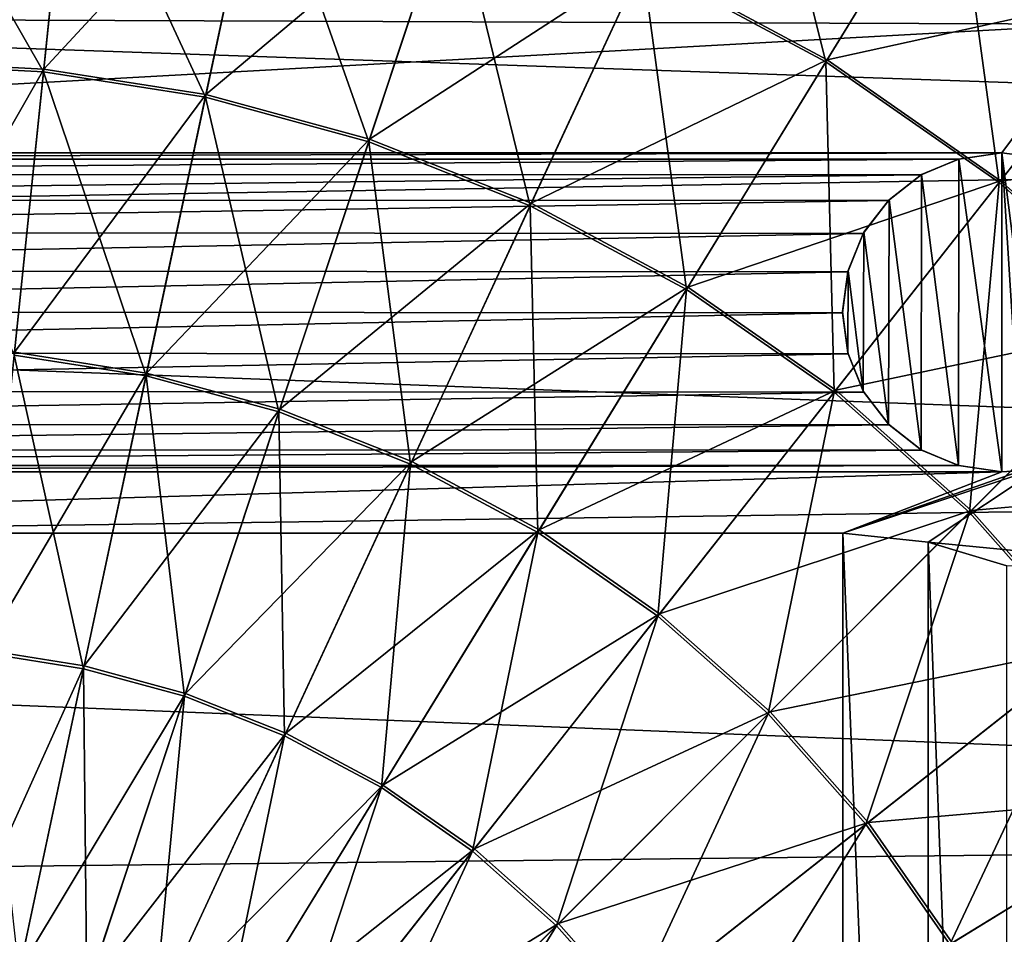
# Model space of a CAD drawing. Header units: millimetres. Extents: x -260 to -103, y -82 to 75.
# Tile 85 of 118: x -178 to -155, y 12 to 34. Entities that reach past the tile are written whole.
import ezdxf

# ---------------------------------------------------------------- set-up
doc = ezdxf.new("R2010")
doc.units = ezdxf.units.MM
doc.header["$LTSCALE"] = 65.185185
for name, color, linetype in [('105', 7, 'CONTINUOUS'), ('106', 7, 'CONTINUOUS'), ('114', 7, 'CONTINUOUS'), ('115', 7, 'CONTINUOUS'), ('213', 7, 'CONTINUOUS'), ('4', 7, 'CONTINUOUS'), ('7', 7, 'CONTINUOUS'), ('92', 7, 'CONTINUOUS'), ('93', 7, 'CONTINUOUS'), ('95', 7, 'CONTINUOUS'), ('97', 7, 'CONTINUOUS')]:
    doc.layers.add(name, color=color, linetype=linetype)

msp = doc.modelspace()

# ---------------------------------------------------------------- linework, layer by layer
at = {"layer": '105', "color": 1, "linetype": 'Continuous', "true_color": 0xff0c00}
for points in [[(-158.584, 21.664, 0.378), (-203.584, 21.664, 0.378), (-158.584, 21.664, -0.822), (-158.584, 21.664, 0.378)], [(-203.584, 21.664, 0.378), (-203.584, 21.664, -0.822), (-158.584, 21.664, -0.822), (-203.584, 21.664, 0.378)]]:
    msp.add_3dface(points, dxfattribs=at)
at = {"layer": '106', "color": 1, "linetype": 'Continuous', "true_color": 0xff0c00}
for points in [[(-156.576, 21.45, 0.378), (-158.584, 21.664, 0.378), (-156.576, 21.45, -0.822), (-156.576, 21.45, 0.378)], [(-158.584, 21.664, 0.378), (-158.584, 21.664, -0.822), (-156.576, 21.45, -0.822), (-158.584, 21.664, 0.378)], [(-154.728, 20.89, 0.378), (-156.576, 21.45, 0.378), (-154.728, 20.89, -0.822), (-154.728, 20.89, 0.378)], [(-154.728, 20.89, -0.822), (-156.576, 21.45, 0.378), (-156.576, 21.45, -0.822), (-154.728, 20.89, -0.822)]]:
    msp.add_3dface(points, dxfattribs=at)
at = {"layer": '114', "color": 1, "linetype": 'Continuous', "true_color": 0xff0c00}
for points in [[(-153.877, 30.471, 0.378), (-154.842, 30.602, 0.378), (-153.877, 30.471, -0.822), (-153.877, 30.471, 0.378)], [(-154.842, 30.602, 0.378), (-154.842, 30.602, -0.822), (-153.877, 30.471, -0.822), (-154.842, 30.602, 0.378)]]:
    msp.add_3dface(points, dxfattribs=at)
at = {"layer": '115', "color": 1, "linetype": 'Continuous', "true_color": 0xff0c00}
for points in [[(-154.842, 30.602, 0.378), (-155.858, 30.452, 0.378), (-154.842, 30.602, -0.822), (-154.842, 30.602, 0.378)], [(-155.858, 30.452, 0.378), (-155.853, 30.453, -0.822), (-154.842, 30.602, -0.822), (-155.858, 30.452, 0.378)], [(-155.858, 30.452, 0.378), (-156.741, 30.086, 0.378), (-156.731, 30.092, -0.822), (-155.858, 30.452, 0.378)], [(-155.858, 30.452, 0.378), (-156.731, 30.092, -0.822), (-155.853, 30.453, -0.822), (-155.858, 30.452, 0.378)], [(-156.741, 30.086, 0.378), (-157.508, 29.481, 0.378), (-157.495, 29.497, -0.822), (-156.741, 30.086, 0.378)], [(-156.741, 30.086, 0.378), (-157.495, 29.497, -0.822), (-156.731, 30.092, -0.822), (-156.741, 30.086, 0.378)], [(-157.508, 29.481, 0.378), (-158.1, 28.708, 0.378), (-158.086, 28.733, -0.822), (-157.508, 29.481, 0.378)], [(-157.508, 29.481, 0.378), (-158.086, 28.733, -0.822), (-157.495, 29.497, -0.822), (-157.508, 29.481, 0.378)], [(-158.1, 28.708, 0.378), (-158.454, 27.832, -0.822), (-158.086, 28.733, -0.822), (-158.1, 28.708, 0.378)], [(-158.1, 28.708, 0.378), (-158.462, 27.803, 0.378), (-158.454, 27.832, -0.822), (-158.1, 28.708, 0.378)], [(-158.462, 27.803, 0.378), (-158.591, 26.867, -0.822), (-158.454, 27.832, -0.822), (-158.462, 27.803, 0.378)], [(-158.462, 27.803, 0.378), (-158.591, 26.838, 0.378), (-158.591, 26.867, -0.822), (-158.462, 27.803, 0.378)], [(-158.591, 26.838, 0.378), (-158.462, 25.901, -0.822), (-158.591, 26.867, -0.822), (-158.591, 26.838, 0.378)], [(-158.591, 26.838, 0.378), (-158.454, 25.873, 0.378), (-158.462, 25.901, -0.822), (-158.591, 26.838, 0.378)], [(-158.454, 25.873, 0.378), (-158.1, 24.997, -0.822), (-158.462, 25.901, -0.822), (-158.454, 25.873, 0.378)], [(-158.454, 25.873, 0.378), (-158.086, 24.972, 0.378), (-158.1, 24.997, -0.822), (-158.454, 25.873, 0.378)], [(-158.086, 24.972, 0.378), (-157.508, 24.223, -0.822), (-158.1, 24.997, -0.822), (-158.086, 24.972, 0.378)], [(-158.086, 24.972, 0.378), (-157.495, 24.208, 0.378), (-157.508, 24.223, -0.822), (-158.086, 24.972, 0.378)], [(-157.495, 24.208, 0.378), (-156.741, 23.619, -0.822), (-157.508, 24.223, -0.822), (-157.495, 24.208, 0.378)], [(-157.495, 24.208, 0.378), (-156.731, 23.613, 0.378), (-156.741, 23.619, -0.822), (-157.495, 24.208, 0.378)], [(-156.731, 23.613, 0.378), (-155.858, 23.253, -0.822), (-156.741, 23.619, -0.822), (-156.731, 23.613, 0.378)], [(-156.731, 23.613, 0.378), (-155.853, 23.252, 0.378), (-155.858, 23.253, -0.822), (-156.731, 23.613, 0.378)], [(-155.853, 23.252, 0.378), (-154.842, 23.102, 0.378), (-155.858, 23.253, -0.822), (-155.853, 23.252, 0.378)], [(-154.842, 23.102, 0.378), (-154.842, 23.102, -0.822), (-155.858, 23.253, -0.822), (-154.842, 23.102, 0.378)], [(-154.842, 23.102, 0.378), (-154.369, 23.132, 0.378), (-154.842, 23.102, -0.822), (-154.842, 23.102, 0.378)], [(-154.369, 23.132, 0.378), (-154.369, 23.132, -0.822), (-154.842, 23.102, -0.822), (-154.369, 23.132, 0.378)]]:
    msp.add_3dface(points, dxfattribs=at)
at = {"layer": '213', "color": 1, "linetype": 'Continuous', "true_color": 0xff0c00}
for points in [[(-110.355, 30.716, -34.822), (-249.281, 35.535, -34.822), (-114.451, 38.156, -34.822), (-110.355, 30.716, -34.822)], [(-252.923, 28.309, -34.822), (-249.281, 35.535, -34.822), (-110.355, 30.716, -34.822), (-252.923, 28.309, -34.822)], [(-107.078, 22.831, -34.822), (-252.923, 28.309, -34.822), (-110.355, 30.716, -34.822), (-107.078, 22.831, -34.822)], [(-255.796, 20.744, -34.822), (-252.923, 28.309, -34.822), (-107.078, 22.831, -34.822), (-255.796, 20.744, -34.822)], [(-104.676, 14.663, -34.822), (-255.796, 20.744, -34.822), (-107.078, 22.831, -34.822), (-104.676, 14.663, -34.822)], [(-257.881, 12.925, -34.822), (-255.796, 20.744, -34.822), (-104.676, 14.663, -34.822), (-257.881, 12.925, -34.822)], [(-103.186, 6.309, -34.822), (-257.881, 12.925, -34.822), (-104.676, 14.663, -34.822), (-103.186, 6.309, -34.822)], [(-259.139, 4.975, -34.822), (-257.881, 12.925, -34.822), (-103.186, 6.309, -34.822), (-259.139, 4.975, -34.822)]]:
    msp.add_3dface(points, dxfattribs=at)
at = {"layer": '4', "color": 1, "linetype": 'Continuous', "true_color": 0xff0c00}
for points in [[(-158.98, 32.736, -485.537), (-160.871, 40.279, -490.423), (-163.295, 35.048, -485.537), (-158.98, 32.736, -485.537)], [(-155.967, 37.652, -490.423), (-160.871, 40.279, -490.423), (-158.98, 32.736, -485.537), (-155.967, 37.652, -490.423)], [(-176.733, 38.746, -485.537), (-181.085, 38.97, -485.537), (-177.378, 32.507, -481.294), (-176.733, 38.746, -485.537)], [(-177.378, 32.507, -481.294), (-181.085, 38.97, -485.537), (-181.085, 32.698, -481.294), (-177.378, 32.507, -481.294)], [(-173.57, 31.906, -481.294), (-176.733, 38.746, -485.537), (-177.378, 32.507, -481.294), (-173.57, 31.906, -481.294)], [(-172.262, 38.04, -485.537), (-176.733, 38.746, -485.537), (-173.57, 31.906, -481.294), (-172.262, 38.04, -485.537)], [(-169.73, 30.862, -481.294), (-172.262, 38.04, -485.537), (-173.57, 31.906, -481.294), (-169.73, 30.862, -481.294)], [(-167.753, 36.815, -485.537), (-172.262, 38.04, -485.537), (-169.73, 30.862, -481.294), (-167.753, 36.815, -485.537)], [(-154.907, 29.899, -485.537), (-155.967, 37.652, -490.423), (-158.98, 32.736, -485.537), (-154.907, 29.899, -485.537)], [(-151.34, 34.428, -490.423), (-155.967, 37.652, -490.423), (-154.907, 29.899, -485.537), (-151.34, 34.428, -490.423)], [(-165.932, 29.357, -481.294), (-167.753, 36.815, -485.537), (-169.73, 30.862, -481.294), (-165.932, 29.357, -481.294)], [(-163.295, 35.048, -485.537), (-167.753, 36.815, -485.537), (-165.932, 29.357, -481.294), (-163.295, 35.048, -485.537)], [(-162.257, 27.388, -481.294), (-163.295, 35.048, -485.537), (-165.932, 29.357, -481.294), (-162.257, 27.388, -481.294)], [(-158.98, 32.736, -485.537), (-163.295, 35.048, -485.537), (-162.257, 27.388, -481.294), (-158.98, 32.736, -485.537)], [(-151.17, 26.58, -485.537), (-151.34, 34.428, -490.423), (-154.907, 29.899, -485.537), (-151.17, 26.58, -485.537)], [(-177.378, 32.507, -481.294), (-181.085, 32.698, -481.294), (-178.066, 25.848, -477.752), (-177.378, 32.507, -481.294)], [(-158.788, 24.971, -481.294), (-158.98, 32.736, -485.537), (-162.257, 27.388, -481.294), (-158.788, 24.971, -481.294)], [(-154.907, 29.899, -485.537), (-158.98, 32.736, -485.537), (-158.788, 24.971, -481.294), (-154.907, 29.899, -485.537)], [(-174.966, 25.359, -477.752), (-177.378, 32.507, -481.294), (-178.066, 25.848, -477.752), (-174.966, 25.359, -477.752)], [(-173.57, 31.906, -481.294), (-177.378, 32.507, -481.294), (-174.966, 25.359, -477.752), (-173.57, 31.906, -481.294)], [(-171.839, 24.509, -477.752), (-173.57, 31.906, -481.294), (-174.966, 25.359, -477.752), (-171.839, 24.509, -477.752)], [(-169.73, 30.862, -481.294), (-173.57, 31.906, -481.294), (-171.839, 24.509, -477.752), (-169.73, 30.862, -481.294)], [(-168.747, 23.284, -477.752), (-169.73, 30.862, -481.294), (-171.839, 24.509, -477.752), (-168.747, 23.284, -477.752)], [(-165.932, 29.357, -481.294), (-169.73, 30.862, -481.294), (-168.747, 23.284, -477.752), (-165.932, 29.357, -481.294)], [(-155.606, 22.145, -481.294), (-154.907, 29.899, -485.537), (-158.788, 24.971, -481.294), (-155.606, 22.145, -481.294)], [(-151.17, 26.58, -485.537), (-154.907, 29.899, -485.537), (-155.606, 22.145, -481.294), (-151.17, 26.58, -485.537)], [(-165.755, 21.68, -477.752), (-165.932, 29.357, -481.294), (-168.747, 23.284, -477.752), (-165.755, 21.68, -477.752)], [(-162.257, 27.388, -481.294), (-165.932, 29.357, -481.294), (-165.755, 21.68, -477.752), (-162.257, 27.388, -481.294)], [(-162.93, 19.713, -477.752), (-162.257, 27.388, -481.294), (-165.755, 21.68, -477.752), (-162.93, 19.713, -477.752)], [(-158.788, 24.971, -481.294), (-162.257, 27.388, -481.294), (-162.93, 19.713, -477.752), (-158.788, 24.971, -481.294)], [(-152.779, 18.962, -481.294), (-151.17, 26.58, -485.537), (-155.606, 22.145, -481.294), (-152.779, 18.962, -481.294)], [(-176.433, 18.475, -474.954), (-178.066, 25.848, -477.752), (-178.79, 18.847, -474.954), (-176.433, 18.475, -474.954)], [(-174.966, 25.359, -477.752), (-178.066, 25.848, -477.752), (-176.433, 18.475, -474.954), (-174.966, 25.359, -477.752)], [(-174.057, 17.829, -474.954), (-174.966, 25.359, -477.752), (-176.433, 18.475, -474.954), (-174.057, 17.829, -474.954)], [(-171.839, 24.509, -477.752), (-174.966, 25.359, -477.752), (-174.057, 17.829, -474.954), (-171.839, 24.509, -477.752)], [(-160.339, 17.411, -477.752), (-158.788, 24.971, -481.294), (-162.93, 19.713, -477.752), (-160.339, 17.411, -477.752)], [(-155.606, 22.145, -481.294), (-158.788, 24.971, -481.294), (-160.339, 17.411, -477.752), (-155.606, 22.145, -481.294)], [(-171.707, 16.898, -474.954), (-171.839, 24.509, -477.752), (-174.057, 17.829, -474.954), (-171.707, 16.898, -474.954)], [(-168.747, 23.284, -477.752), (-171.839, 24.509, -477.752), (-171.707, 16.898, -474.954), (-168.747, 23.284, -477.752)], [(-169.432, 15.679, -474.954), (-168.747, 23.284, -477.752), (-171.707, 16.898, -474.954), (-169.432, 15.679, -474.954)], [(-165.755, 21.68, -477.752), (-168.747, 23.284, -477.752), (-169.432, 15.679, -474.954), (-165.755, 21.68, -477.752)], [(-158.037, 14.82, -477.752), (-155.606, 22.145, -481.294), (-160.339, 17.411, -477.752), (-158.037, 14.82, -477.752)], [(-152.779, 18.962, -481.294), (-155.606, 22.145, -481.294), (-158.037, 14.82, -477.752), (-152.779, 18.962, -481.294)], [(-167.286, 14.183, -474.954), (-165.755, 21.68, -477.752), (-169.432, 15.679, -474.954), (-167.286, 14.183, -474.954)], [(-162.93, 19.713, -477.752), (-165.755, 21.68, -477.752), (-167.286, 14.183, -474.954), (-162.93, 19.713, -477.752)], [(-165.316, 12.434, -474.954), (-162.93, 19.713, -477.752), (-167.286, 14.183, -474.954), (-165.316, 12.434, -474.954)], [(-160.339, 17.411, -477.752), (-162.93, 19.713, -477.752), (-165.316, 12.434, -474.954), (-160.339, 17.411, -477.752)], [(-176.433, 18.475, -474.954), (-178.79, 18.847, -474.954), (-177.958, 11.325, -472.931), (-176.433, 18.475, -474.954)], [(-156.069, 11.996, -477.752), (-152.779, 18.962, -481.294), (-158.037, 14.82, -477.752), (-156.069, 11.996, -477.752)], [(-150.362, 15.494, -481.294), (-152.779, 18.962, -481.294), (-156.069, 11.996, -477.752), (-150.362, 15.494, -481.294)], [(-176.361, 10.891, -472.931), (-176.433, 18.475, -474.954), (-177.958, 11.325, -472.931), (-176.361, 10.891, -472.931)], [(-174.057, 17.829, -474.954), (-176.433, 18.475, -474.954), (-176.361, 10.891, -472.931), (-174.057, 17.829, -474.954)], [(-174.781, 10.265, -472.931), (-174.057, 17.829, -474.954), (-176.361, 10.891, -472.931), (-174.781, 10.265, -472.931)], [(-171.707, 16.898, -474.954), (-174.057, 17.829, -474.954), (-174.781, 10.265, -472.931), (-171.707, 16.898, -474.954)], [(-163.566, 10.464, -474.954), (-160.339, 17.411, -477.752), (-165.316, 12.434, -474.954), (-163.566, 10.464, -474.954)], [(-158.037, 14.82, -477.752), (-160.339, 17.411, -477.752), (-163.566, 10.464, -474.954), (-158.037, 14.82, -477.752)], [(-173.252, 9.446, -472.931), (-171.707, 16.898, -474.954), (-174.781, 10.265, -472.931), (-173.252, 9.446, -472.931)], [(-169.432, 15.679, -474.954), (-171.707, 16.898, -474.954), (-173.252, 9.446, -472.931), (-169.432, 15.679, -474.954)], [(-171.809, 8.441, -472.931), (-169.432, 15.679, -474.954), (-173.252, 9.446, -472.931), (-171.809, 8.441, -472.931)], [(-167.286, 14.183, -474.954), (-169.432, 15.679, -474.954), (-171.809, 8.441, -472.931), (-167.286, 14.183, -474.954)], [(-154.466, 9.003, -477.752), (-150.362, 15.494, -481.294), (-156.069, 11.996, -477.752), (-154.466, 9.003, -477.752)], [(-162.071, 8.318, -474.954), (-158.037, 14.82, -477.752), (-163.566, 10.464, -474.954), (-162.071, 8.318, -474.954)], [(-156.069, 11.996, -477.752), (-158.037, 14.82, -477.752), (-162.071, 8.318, -474.954), (-156.069, 11.996, -477.752)], [(-170.485, 7.265, -472.931), (-167.286, 14.183, -474.954), (-171.809, 8.441, -472.931), (-170.485, 7.265, -472.931)], [(-165.316, 12.434, -474.954), (-167.286, 14.183, -474.954), (-170.485, 7.265, -472.931), (-165.316, 12.434, -474.954)], [(-169.309, 5.941, -472.931), (-165.316, 12.434, -474.954), (-170.485, 7.265, -472.931), (-169.309, 5.941, -472.931)], [(-163.566, 10.464, -474.954), (-165.316, 12.434, -474.954), (-169.309, 5.941, -472.931), (-163.566, 10.464, -474.954)]]:
    msp.add_3dface(points, dxfattribs=at)
at = {"layer": '7', "color": 1, "linetype": 'Continuous', "true_color": 0xff0c00}
for points in [[(-176.727, 38.805, -597.032), (-181.085, 32.761, -601.282), (-181.085, 39.029, -597.032), (-176.727, 38.805, -597.032)], [(-177.371, 32.57, -601.282), (-181.085, 32.761, -601.282), (-176.727, 38.805, -597.032), (-177.371, 32.57, -601.282)], [(-172.249, 38.098, -597.032), (-177.371, 32.57, -601.282), (-176.727, 38.805, -597.032), (-172.249, 38.098, -597.032)], [(-173.556, 31.968, -601.282), (-177.371, 32.57, -601.282), (-172.249, 38.098, -597.032), (-173.556, 31.968, -601.282)], [(-167.735, 36.871, -597.032), (-173.556, 31.968, -601.282), (-172.249, 38.098, -597.032), (-167.735, 36.871, -597.032)], [(-158.949, 32.787, -597.032), (-163.27, 35.102, -597.032), (-155.939, 37.698, -592.14), (-158.949, 32.787, -597.032)], [(-151.307, 34.47, -592.14), (-158.949, 32.787, -597.032), (-155.939, 37.698, -592.14), (-151.307, 34.47, -592.14)], [(-169.71, 30.923, -601.282), (-173.556, 31.968, -601.282), (-167.735, 36.871, -597.032), (-169.71, 30.923, -601.282)], [(-163.27, 35.102, -597.032), (-169.71, 30.923, -601.282), (-167.735, 36.871, -597.032), (-163.27, 35.102, -597.032)], [(-165.906, 29.415, -601.282), (-169.71, 30.923, -601.282), (-163.27, 35.102, -597.032), (-165.906, 29.415, -601.282)], [(-158.949, 32.787, -597.032), (-165.906, 29.415, -601.282), (-163.27, 35.102, -597.032), (-158.949, 32.787, -597.032)], [(-154.871, 29.945, -597.032), (-158.949, 32.787, -597.032), (-151.307, 34.47, -592.14), (-154.871, 29.945, -597.032)], [(-147.056, 30.695, -592.14), (-154.871, 29.945, -597.032), (-151.307, 34.47, -592.14), (-147.056, 30.695, -592.14)], [(-177.371, 32.57, -601.282), (-181.084, 26.071, -604.831), (-181.085, 32.761, -601.282), (-177.371, 32.57, -601.282)], [(-162.224, 27.442, -601.282), (-165.906, 29.415, -601.282), (-158.949, 32.787, -597.032), (-162.224, 27.442, -601.282)], [(-154.871, 29.945, -597.032), (-162.224, 27.442, -601.282), (-158.949, 32.787, -597.032), (-154.871, 29.945, -597.032)], [(-178.059, 25.915, -604.831), (-181.084, 26.071, -604.831), (-177.371, 32.57, -601.282), (-178.059, 25.915, -604.831)], [(-173.556, 31.968, -601.282), (-178.059, 25.915, -604.831), (-177.371, 32.57, -601.282), (-173.556, 31.968, -601.282)], [(-174.952, 25.424, -604.831), (-178.059, 25.915, -604.831), (-173.556, 31.968, -601.282), (-174.952, 25.424, -604.831)], [(-169.71, 30.923, -601.282), (-174.952, 25.424, -604.831), (-173.556, 31.968, -601.282), (-169.71, 30.923, -601.282)], [(-171.818, 24.573, -604.831), (-174.952, 25.424, -604.831), (-169.71, 30.923, -601.282), (-171.818, 24.573, -604.831)], [(-165.906, 29.415, -601.282), (-171.818, 24.573, -604.831), (-169.71, 30.923, -601.282), (-165.906, 29.415, -601.282)], [(-151.129, 26.622, -597.032), (-154.871, 29.945, -597.032), (-147.056, 30.695, -592.14), (-151.129, 26.622, -597.032)], [(-158.749, 25.021, -601.282), (-162.224, 27.442, -601.282), (-154.871, 29.945, -597.032), (-158.749, 25.021, -601.282)], [(-151.129, 26.622, -597.032), (-158.749, 25.021, -601.282), (-154.871, 29.945, -597.032), (-151.129, 26.622, -597.032)], [(-168.719, 23.344, -604.831), (-171.818, 24.573, -604.831), (-165.906, 29.415, -601.282), (-168.719, 23.344, -604.831)], [(-162.224, 27.442, -601.282), (-168.719, 23.344, -604.831), (-165.906, 29.415, -601.282), (-162.224, 27.442, -601.282)], [(-165.72, 21.738, -604.831), (-168.719, 23.344, -604.831), (-162.224, 27.442, -601.282), (-165.72, 21.738, -604.831)], [(-158.749, 25.021, -601.282), (-165.72, 21.738, -604.831), (-162.224, 27.442, -601.282), (-158.749, 25.021, -601.282)], [(-155.561, 22.19, -601.282), (-158.749, 25.021, -601.282), (-151.129, 26.622, -597.032), (-155.561, 22.19, -601.282)], [(-147.805, 22.88, -597.032), (-155.561, 22.19, -601.282), (-151.129, 26.622, -597.032), (-147.805, 22.88, -597.032)], [(-174.952, 25.424, -604.831), (-178.783, 18.916, -607.636), (-178.059, 25.915, -604.831), (-174.952, 25.424, -604.831)], [(-176.419, 18.543, -607.636), (-178.783, 18.916, -607.636), (-174.952, 25.424, -604.831), (-176.419, 18.543, -607.636)], [(-171.818, 24.573, -604.831), (-176.419, 18.543, -607.636), (-174.952, 25.424, -604.831), (-171.818, 24.573, -604.831)], [(-162.889, 19.765, -604.831), (-165.72, 21.738, -604.831), (-158.749, 25.021, -601.282), (-162.889, 19.765, -604.831)], [(-155.561, 22.19, -601.282), (-162.889, 19.765, -604.831), (-158.749, 25.021, -601.282), (-155.561, 22.19, -601.282)], [(-174.035, 17.895, -607.636), (-176.419, 18.543, -607.636), (-171.818, 24.573, -604.831), (-174.035, 17.895, -607.636)], [(-168.719, 23.344, -604.831), (-174.035, 17.895, -607.636), (-171.818, 24.573, -604.831), (-168.719, 23.344, -604.831)], [(-171.678, 16.961, -607.636), (-174.035, 17.895, -607.636), (-168.719, 23.344, -604.831), (-171.678, 16.961, -607.636)], [(-165.72, 21.738, -604.831), (-171.678, 16.961, -607.636), (-168.719, 23.344, -604.831), (-165.72, 21.738, -604.831)], [(-152.729, 19.001, -601.282), (-155.561, 22.19, -601.282), (-147.805, 22.88, -597.032), (-152.729, 19.001, -601.282)], [(-160.291, 17.459, -604.831), (-162.889, 19.765, -604.831), (-155.561, 22.19, -601.282), (-160.291, 17.459, -604.831)], [(-152.729, 19.001, -601.282), (-160.291, 17.459, -604.831), (-155.561, 22.19, -601.282), (-152.729, 19.001, -601.282)], [(-169.396, 15.739, -607.636), (-171.678, 16.961, -607.636), (-165.72, 21.738, -604.831), (-169.396, 15.739, -607.636)], [(-162.889, 19.765, -604.831), (-169.396, 15.739, -607.636), (-165.72, 21.738, -604.831), (-162.889, 19.765, -604.831)], [(-167.242, 14.238, -607.636), (-169.396, 15.739, -607.636), (-162.889, 19.765, -604.831), (-167.242, 14.238, -607.636)], [(-160.291, 17.459, -604.831), (-167.242, 14.238, -607.636), (-162.889, 19.765, -604.831), (-160.291, 17.459, -604.831)], [(-157.985, 14.861, -604.831), (-160.291, 17.459, -604.831), (-152.729, 19.001, -601.282), (-157.985, 14.861, -604.831)], [(-150.308, 15.527, -601.282), (-157.985, 14.861, -604.831), (-152.729, 19.001, -601.282), (-150.308, 15.527, -601.282)], [(-176.419, 18.543, -607.636), (-179.535, 11.647, -609.667), (-178.783, 18.916, -607.636), (-176.419, 18.543, -607.636)], [(-177.943, 11.396, -609.667), (-179.535, 11.647, -609.667), (-176.419, 18.543, -607.636), (-177.943, 11.396, -609.667)], [(-174.035, 17.895, -607.636), (-177.943, 11.396, -609.667), (-176.419, 18.543, -607.636), (-174.035, 17.895, -607.636)], [(-176.338, 10.959, -609.667), (-177.943, 11.396, -609.667), (-174.035, 17.895, -607.636), (-176.338, 10.959, -609.667)], [(-171.678, 16.961, -607.636), (-176.338, 10.959, -609.667), (-174.035, 17.895, -607.636), (-171.678, 16.961, -607.636)], [(-165.266, 12.483, -607.636), (-167.242, 14.238, -607.636), (-160.291, 17.459, -604.831), (-165.266, 12.483, -607.636)], [(-157.985, 14.861, -604.831), (-165.266, 12.483, -607.636), (-160.291, 17.459, -604.831), (-157.985, 14.861, -604.831)], [(-174.751, 10.33, -609.667), (-176.338, 10.959, -609.667), (-171.678, 16.961, -607.636), (-174.751, 10.33, -609.667)], [(-169.396, 15.739, -607.636), (-174.751, 10.33, -609.667), (-171.678, 16.961, -607.636), (-169.396, 15.739, -607.636)], [(-173.214, 9.507, -609.667), (-174.751, 10.33, -609.667), (-169.396, 15.739, -607.636), (-173.214, 9.507, -609.667)], [(-167.242, 14.238, -607.636), (-173.214, 9.507, -609.667), (-169.396, 15.739, -607.636), (-167.242, 14.238, -607.636)], [(-156.012, 12.031, -604.831), (-157.985, 14.861, -604.831), (-150.308, 15.527, -601.282), (-156.012, 12.031, -604.831)], [(-148.335, 11.845, -601.282), (-156.012, 12.031, -604.831), (-150.308, 15.527, -601.282), (-148.335, 11.845, -601.282)], [(-163.512, 10.508, -607.636), (-165.266, 12.483, -607.636), (-157.985, 14.861, -604.831), (-163.512, 10.508, -607.636)], [(-156.012, 12.031, -604.831), (-163.512, 10.508, -607.636), (-157.985, 14.861, -604.831), (-156.012, 12.031, -604.831)], [(-171.764, 8.497, -609.667), (-173.214, 9.507, -609.667), (-167.242, 14.238, -607.636), (-171.764, 8.497, -609.667)], [(-165.266, 12.483, -607.636), (-171.764, 8.497, -609.667), (-167.242, 14.238, -607.636), (-165.266, 12.483, -607.636)], [(-170.434, 7.316, -609.667), (-171.764, 8.497, -609.667), (-165.266, 12.483, -607.636), (-170.434, 7.316, -609.667)], [(-163.512, 10.508, -607.636), (-170.434, 7.316, -609.667), (-165.266, 12.483, -607.636), (-163.512, 10.508, -607.636)]]:
    msp.add_3dface(points, dxfattribs=at)
at = {"layer": '92', "color": 1, "linetype": 'Continuous', "true_color": 0xff0c00}
for points in [[(-152.591, 33.625, 0.378), (-155.799, 36.507, 0.446), (-157.645, 37.019, 0.378), (-152.591, 33.625, 0.378)], [(-151.004, 33.024, 0.446), (-155.54, 36.915, 0.646), (-155.799, 36.507, 0.446), (-151.004, 33.024, 0.446)], [(-150.697, 33.396, 0.646), (-154.254, 36.569, 0.964), (-155.54, 36.915, 0.646), (-150.697, 33.396, 0.646)], [(-150.697, 33.396, 0.646), (-155.54, 36.915, 0.646), (-151.004, 33.024, 0.446), (-150.697, 33.396, 0.646)], [(-151.004, 33.024, 0.446), (-155.799, 36.507, 0.446), (-152.591, 33.625, 0.378), (-151.004, 33.024, 0.446)]]:
    msp.add_3dface(points, dxfattribs=at)
at = {"layer": '93', "color": 1, "linetype": 'Continuous', "true_color": 0xff0c00}
for points in [[(-152.591, 33.625, 0.378), (-157.645, 37.019, 0.378), (-209.306, 33.833, 0.378), (-152.591, 33.625, 0.378)], [(-152.591, 33.625, 0.378), (-209.306, 33.833, 0.378), (-207.326, 30.602, 0.378), (-152.591, 33.625, 0.378)], [(-154.842, 30.602, 0.378), (-152.591, 33.625, 0.378), (-207.326, 30.602, 0.378), (-154.842, 30.602, 0.378)], [(-153.877, 30.471, 0.378), (-152.591, 33.625, 0.378), (-154.842, 30.602, 0.378), (-153.877, 30.471, 0.378)], [(-206.315, 30.453, 0.378), (-154.842, 30.602, 0.378), (-207.326, 30.602, 0.378), (-206.315, 30.453, 0.378)], [(-155.858, 30.452, 0.378), (-154.842, 30.602, 0.378), (-206.315, 30.453, 0.378), (-155.858, 30.452, 0.378)], [(-205.437, 30.092, 0.378), (-155.858, 30.452, 0.378), (-206.315, 30.453, 0.378), (-205.437, 30.092, 0.378)], [(-156.741, 30.086, 0.378), (-155.858, 30.452, 0.378), (-205.437, 30.092, 0.378), (-156.741, 30.086, 0.378)], [(-204.673, 29.497, 0.378), (-156.741, 30.086, 0.378), (-205.437, 30.092, 0.378), (-204.673, 29.497, 0.378)], [(-157.508, 29.481, 0.378), (-156.741, 30.086, 0.378), (-204.673, 29.497, 0.378), (-157.508, 29.481, 0.378)], [(-204.082, 28.733, 0.378), (-157.508, 29.481, 0.378), (-204.673, 29.497, 0.378), (-204.082, 28.733, 0.378)], [(-158.1, 28.708, 0.378), (-157.508, 29.481, 0.378), (-204.082, 28.733, 0.378), (-158.1, 28.708, 0.378)], [(-203.714, 27.832, 0.378), (-158.1, 28.708, 0.378), (-204.082, 28.733, 0.378), (-203.714, 27.832, 0.378)], [(-158.462, 27.803, 0.378), (-158.1, 28.708, 0.378), (-203.714, 27.832, 0.378), (-158.462, 27.803, 0.378)], [(-203.577, 26.867, 0.378), (-158.462, 27.803, 0.378), (-203.714, 27.832, 0.378), (-203.577, 26.867, 0.378)], [(-158.591, 26.838, 0.378), (-158.462, 27.803, 0.378), (-203.577, 26.867, 0.378), (-158.591, 26.838, 0.378)], [(-203.706, 25.901, 0.378), (-158.591, 26.838, 0.378), (-203.577, 26.867, 0.378), (-203.706, 25.901, 0.378)], [(-158.454, 25.873, 0.378), (-158.591, 26.838, 0.378), (-203.706, 25.901, 0.378), (-158.454, 25.873, 0.378)], [(-204.068, 24.997, 0.378), (-158.454, 25.873, 0.378), (-203.706, 25.901, 0.378), (-204.068, 24.997, 0.378)], [(-158.086, 24.972, 0.378), (-158.454, 25.873, 0.378), (-204.068, 24.997, 0.378), (-158.086, 24.972, 0.378)], [(-204.66, 24.223, 0.378), (-158.086, 24.972, 0.378), (-204.068, 24.997, 0.378), (-204.66, 24.223, 0.378)], [(-157.495, 24.208, 0.378), (-158.086, 24.972, 0.378), (-204.66, 24.223, 0.378), (-157.495, 24.208, 0.378)], [(-205.427, 23.619, 0.378), (-157.495, 24.208, 0.378), (-204.66, 24.223, 0.378), (-205.427, 23.619, 0.378)], [(-156.731, 23.613, 0.378), (-157.495, 24.208, 0.378), (-205.427, 23.619, 0.378), (-156.731, 23.613, 0.378)], [(-206.309, 23.253, 0.378), (-156.731, 23.613, 0.378), (-205.427, 23.619, 0.378), (-206.309, 23.253, 0.378)], [(-155.853, 23.252, 0.378), (-156.731, 23.613, 0.378), (-206.309, 23.253, 0.378), (-155.853, 23.252, 0.378)], [(-207.326, 23.102, 0.378), (-155.853, 23.252, 0.378), (-206.309, 23.253, 0.378), (-207.326, 23.102, 0.378)], [(-154.842, 23.102, 0.378), (-155.853, 23.252, 0.378), (-207.326, 23.102, 0.378), (-154.842, 23.102, 0.378)], [(-158.584, 21.664, 0.378), (-156.576, 21.45, 0.378), (-153.905, 23.221, 0.378), (-158.584, 21.664, 0.378)], [(-154.369, 23.132, 0.378), (-158.584, 21.664, 0.378), (-153.905, 23.221, 0.378), (-154.369, 23.132, 0.378)], [(-153.905, 23.221, 0.378), (-156.576, 21.45, 0.378), (-151.892, 20.991, 0.378), (-153.905, 23.221, 0.378)], [(-203.584, 21.664, 0.378), (-154.842, 23.102, 0.378), (-207.326, 23.102, 0.378), (-203.584, 21.664, 0.378)], [(-203.584, 21.664, 0.378), (-158.584, 21.664, 0.378), (-154.842, 23.102, 0.378), (-203.584, 21.664, 0.378)], [(-154.842, 23.102, 0.378), (-158.584, 21.664, 0.378), (-154.369, 23.132, 0.378), (-154.842, 23.102, 0.378)], [(-156.576, 21.45, 0.378), (-154.728, 20.89, 0.378), (-151.892, 20.991, 0.378), (-156.576, 21.45, 0.378)]]:
    msp.add_3dface(points, dxfattribs=at)
at = {"layer": '95', "color": 1, "linetype": 'Continuous', "true_color": 0xff0c00}
for points in [[(-158.584, 21.664, -0.822), (-203.584, 21.664, -0.822), (-158.584, -28.336, -0.822), (-158.584, 21.664, -0.822)], [(-158.584, -28.336, -0.822), (-203.584, 21.664, -0.822), (-203.584, -28.336, -0.822), (-158.584, -28.336, -0.822)], [(-156.576, 21.45, -0.822), (-158.584, 21.664, -0.822), (-156.576, -28.122, -0.822), (-156.576, 21.45, -0.822)], [(-158.584, 21.664, -0.822), (-158.584, -28.336, -0.822), (-156.576, -28.122, -0.822), (-158.584, 21.664, -0.822)], [(-154.728, 20.89, -0.822), (-156.576, 21.45, -0.822), (-154.728, -27.562, -0.822), (-154.728, 20.89, -0.822)], [(-156.576, 21.45, -0.822), (-156.576, -28.122, -0.822), (-154.728, -27.562, -0.822), (-156.576, 21.45, -0.822)]]:
    msp.add_3dface(points, dxfattribs=at)
at = {"layer": '97', "color": 1, "linetype": 'Continuous', "true_color": 0xff0c00}
for points in [[(-155.853, 30.453, -0.822), (-154.842, 23.102, -0.822), (-154.842, 30.602, -0.822), (-155.853, 30.453, -0.822)], [(-154.369, 23.132, -0.822), (-153.905, 23.221, -0.822), (-154.842, 30.602, -0.822), (-154.369, 23.132, -0.822)], [(-154.842, 30.602, -0.822), (-153.905, 23.221, -0.822), (-153.877, 30.471, -0.822), (-154.842, 30.602, -0.822)], [(-154.842, 23.102, -0.822), (-154.369, 23.132, -0.822), (-154.842, 30.602, -0.822), (-154.842, 23.102, -0.822)], [(-156.731, 30.092, -0.822), (-155.858, 23.253, -0.822), (-155.853, 30.453, -0.822), (-156.731, 30.092, -0.822)], [(-155.858, 23.253, -0.822), (-154.842, 23.102, -0.822), (-155.853, 30.453, -0.822), (-155.858, 23.253, -0.822)], [(-157.495, 29.497, -0.822), (-156.741, 23.619, -0.822), (-156.731, 30.092, -0.822), (-157.495, 29.497, -0.822)], [(-156.741, 23.619, -0.822), (-155.858, 23.253, -0.822), (-156.731, 30.092, -0.822), (-156.741, 23.619, -0.822)], [(-158.086, 28.733, -0.822), (-157.508, 24.223, -0.822), (-157.495, 29.497, -0.822), (-158.086, 28.733, -0.822)], [(-157.508, 24.223, -0.822), (-156.741, 23.619, -0.822), (-157.495, 29.497, -0.822), (-157.508, 24.223, -0.822)], [(-158.454, 27.832, -0.822), (-158.1, 24.997, -0.822), (-158.086, 28.733, -0.822), (-158.454, 27.832, -0.822)], [(-158.1, 24.997, -0.822), (-157.508, 24.223, -0.822), (-158.086, 28.733, -0.822), (-158.1, 24.997, -0.822)], [(-158.591, 26.867, -0.822), (-158.462, 25.901, -0.822), (-158.454, 27.832, -0.822), (-158.591, 26.867, -0.822)], [(-158.462, 25.901, -0.822), (-158.1, 24.997, -0.822), (-158.454, 27.832, -0.822), (-158.462, 25.901, -0.822)]]:
    msp.add_3dface(points, dxfattribs=at)

doc.saveas('drawing.dxf')
